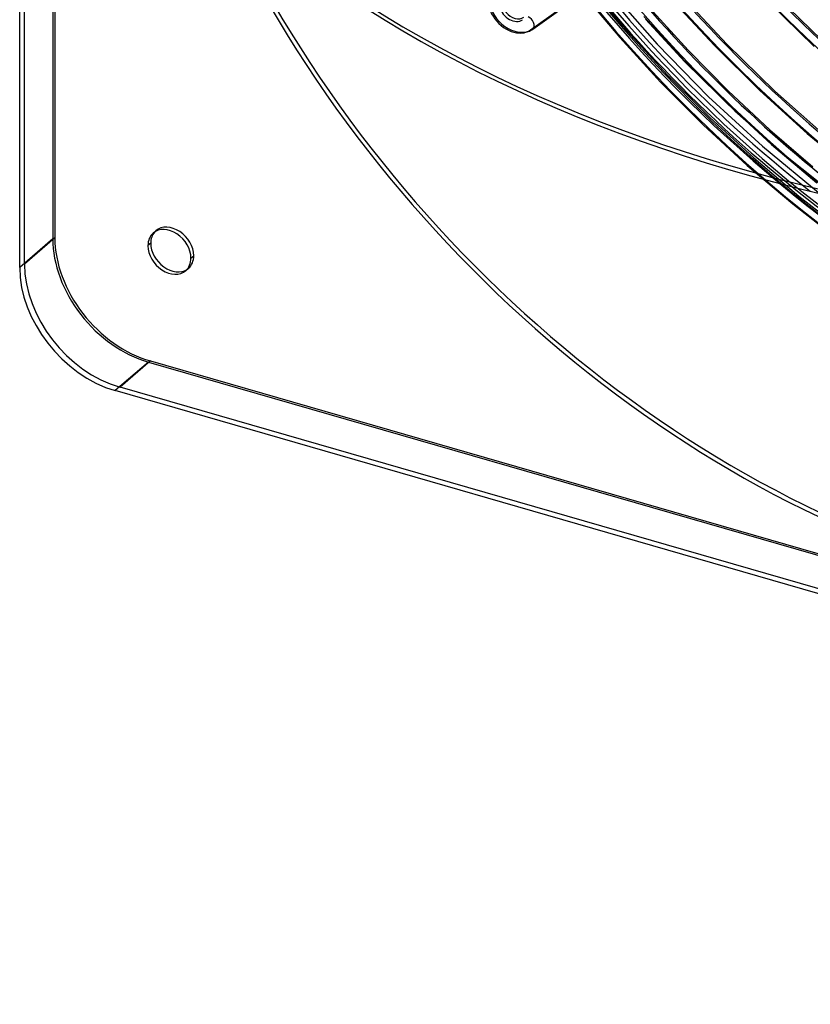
# Model space of a CAD drawing. Header units: millimetres. Extents: x -216 to 210, y -272 to 267.
# Tile 1 of 87: x -216 to -73, y -271 to -92. Entities that reach past the tile are written whole.
import ezdxf

# ---------------------------------------------------------------- set-up
doc = ezdxf.new("R2010")
doc.units = ezdxf.units.MM
doc.layers.add('MAIN-1', color=7, linetype='Continuous')

msp = doc.modelspace()

# ---------------------------------------------------------------- linework, layer by layer
at = {"layer": 'MAIN-1'}
for p, q in [((-210.01, 253.32), (-210.01, -132.07)), ((-209.65, 251.77), (-209.65, -131.88)), ((-216.01, -137.26), (-216.01, 248.12)), ((-215.15, -136.65), (-215.15, 247)), ((-114.31, -87.18), (-107.25, -95.56)), ((-112.95, -86.02), (-105.93, -94.35)), ((-107.2, -89.07), (-100.43, -96.74)), ((-97.99, -88.46), (-90.08, -97.01)), ((-96.12, -87.87), (-87.81, -96.78)), ((-80.22, -89.17), (-72.02, -97.2)), ((-78.87, -88), (-70.69, -96)), ((-123.43, -94.15), (-117.81, -90.16)), ((-123.02, -94.04), (-117.05, -89.79)), ((-122.98, -94), (-116.95, -89.72)), ((-101.85, -90.17), (-94.85, -97.85)), ((-102.85, -91.75), (-95.44, -99.82)), ((-102.58, -92.26), (-95.46, -99.94)), ((-124.26, -94.61), (-124.04, -94.55)), ((-124.04, -94.55), (-123.83, -94.47)), ((-123.83, -94.47), (-123.62, -94.38)), ((-123.62, -94.38), (-123.34, -94.24)), ((-123.34, -94.24), (-123.18, -94.14)), ((-123.18, -94.14), (-123.02, -94.04)), ((-105.93, -94.35), (-98.57, -102.37)), ((-125.96, -94.69), (-125.62, -94.73)), ((-125.62, -94.73), (-125.28, -94.74)), ((-125.28, -94.74), (-124.94, -94.72)), ((-124.94, -94.72), (-124.88, -94.72)), ((-124.88, -94.72), (-124.57, -94.68)), ((-124.57, -94.68), (-124.26, -94.61)), ((-107.25, -95.56), (-99.84, -103.63)), ((-100.43, -96.74), (-91.13, -106.31)), ((-94.85, -97.85), (-87.57, -105.22)), ((-90.08, -97.01), (-81.83, -105.18)), ((-87.81, -96.78), (-79.13, -105.26)), ((-95.46, -99.94), (-86.4, -108.86)), ((-95.44, -99.82), (-87.73, -107.56)), ((-98.57, -102.37), (-90.91, -110.06)), ((-99.84, -103.63), (-92.13, -111.37)), ((-87.57, -105.22), (-80.03, -112.28)), ((-81.83, -105.18), (-73.27, -112.93)), ((-79.13, -105.26), (-70.11, -113.28)), ((-91.13, -106.31), (-81.37, -115.28)), ((-87.73, -107.56), (-79.73, -114.94)), ((-86.4, -108.86), (-76.92, -117.21)), ((-90.91, -110.06), (-82.96, -117.39)), ((-92.13, -111.37), (-84.13, -118.75)), ((-80.03, -112.28), (-72.25, -118.98)), ((-73.27, -112.93), (-64.44, -120.23)), ((-81.37, -115.28), (-70.53, -124.17)), ((-79.73, -114.94), (-71.49, -121.92)), ((-82.96, -117.39), (-74.77, -124.33)), ((-76.92, -117.21), (-67.65, -124.58)), ((-84.13, -118.75), (-75.89, -125.73)), ((-74.77, -124.33), (-66.37, -130.86)), ((-75.89, -125.73), (-67.43, -132.31)), ((-210.01, -132.07), (-216.01, -137.26)), ((-209.65, -131.88), (-215.15, -136.65)), ((-191.81, -131.02), (-191.31, -130.58)), ((-192.26, -132.86), (-192.76, -133.29)), ((-184.96, -135.54), (-184.46, -135.11)), ((-185.91, -137.82), (-185.41, -137.39)), ((-192.69, -154.39), (-198.69, -159.58)), ((-192.32, -154.2), (-197.82, -158.97)), ((-192.69, -154.39), (192.69, -265.64)), ((-192.32, -154.2), (191.32, -264.95)), ((186.69, -270.83), (-198.69, -159.58)), ((185.82, -269.72), (-197.82, -158.97))]:
    msp.add_line(p, q, dxfattribs=at)
for centre, major_axis, ratio, start_param, end_param in [((-43, -37.24), (-117.84, 136.07), 0.75, 0, 2.284521), ((-43, -37.24), (117.18, -135.31), 0.75, -3.141592, -0.857072), ((-0.5, -0.43), (123.73, -142.87), 0.75, -2.427868, -0.309845), ((0, 0), (-123.07, 142.11), 0.75, 0.713724, 3.855317), ((-5, -4.33), (-117.84, 136.07), 0.75, 0.713724, 2.284521), ((21.33, 18.47), (-108.63, 125.43), 0.75, 1.531491, 3.037551), ((21.33, 18.47), (107.46, -124.08), 0.75, -1.609749, -1.167313), ((21.33, 18.47), (-117.77, 135.99), 0.75, 1.528261, 3.04078), ((21.33, 18.47), (116.6, -134.63), 0.75, -1.612315, -1.180832), ((-4.5, -3.9), (-117.18, 135.31), 0.75, 1.422862, 1.828978), ((16.93, 14.66), (122.46, -141.4), 0.75, -1.614741, -1.186373), ((16.93, 14.66), (-123.63, 142.75), 0.75, 1.526873, 3.042168), ((12.53, 10.85), (-129.49, 149.52), 0.75, 1.524823, 3.044218), ((12.53, 10.85), (128.32, -148.17), 0.75, -1.616, -1.245363), ((8.83, 14.1), (-228.04, -2.17), 0.639927, 0.716467, 1.344786), ((8.13, 7.04), (-129.49, 149.52), 0.75, 1.524823, 3.044218), ((8.13, 7.04), (128.32, -148.17), 0.75, -1.617121, -1.300962), ((8.84, 13.33), (228.04, 2.17), 0.639927, -2.425126, -1.796807), ((-126.27, -89.77), (-3.52, 4.06), 0.75, -0.071674, 3.069919), ((3.73, 3.23), (-129.49, 149.52), 0.75, 1.524823, 3.044218), ((3.73, 3.23), (128.32, -148.17), 0.75, -1.617121, -0.097023), ((-126.6, -90.06), (-3.4, 3.92), 0.75, 0.713724, 2.42779), ((-126.6, -90.06), (1.88, -2.17), 0.75, 3.069919, 6.211512), ((-126.27, -89.77), (1.76, -2.03), 0.75, 3.141592, 6.211512), ((-123.8, -92.94), (-0.78, 1.09), 0.65974, -3.07852, -0.777281), ((-126.6, -90.06), (-3.4, 3.92), 0.75, 2.42779, 3.069919), ((-123.8, -92.94), (-0.78, 1.09), 0.65974, 2.681066, 3.204665), ((-188.86, -134.42), (2.95, -3.4), 0.75, 0.713724, 3.141552), ((-188.36, -133.99), (-2.95, 3.4), 0.75, -2.427868, -0.000041), ((-192.69, -137.07), (-13.09, 15.12), 0.75, 0.713724, 2.284521), ((-192.32, -136.88), (-13.09, 15.12), 0.75, 0.713724, 2.284521), ((-188.86, -134.42), (2.95, -3.4), 0.75, 3.141552, 3.855317), ((-188.36, -133.99), (-2.95, 3.4), 0.75, 0.098148, 0.713724), ((-188.36, -133.99), (-2.95, 3.4), 0.75, -0.000041, 0.098148), ((-188.86, -134.42), (2.95, -3.4), 0.75, -2.427868, -0.000041), ((-188.36, -133.99), (-2.95, 3.4), 0.75, 0.713724, 3.043444), ((-188.86, -134.42), (2.95, -3.4), 0.75, -0.000041, 0.713724), ((-188.36, -133.99), (-2.95, 3.4), 0.75, 3.141552, 3.855317), ((-198.69, -142.26), (13.09, -15.12), 0.75, -2.427868, -0.857072), ((-197.82, -141.65), (13.09, -15.12), 0.75, -2.427868, -0.857072), ((-188.36, -133.99), (-2.95, 3.4), 0.75, 3.043444, 3.141552)]:
    msp.add_ellipse(centre, major_axis=major_axis, ratio=ratio, start_param=start_param, end_param=end_param, dxfattribs=at)

doc.saveas('drawing.dxf')
